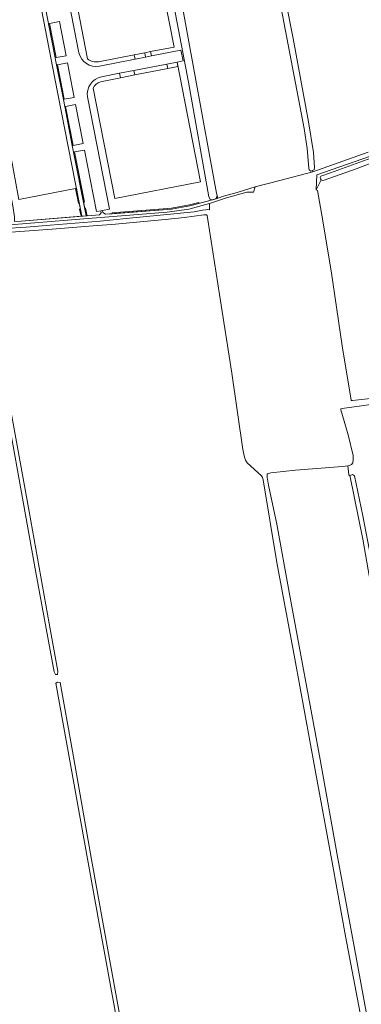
# Model space of a CAD drawing. Header units: metres. Extents: x 209813 to 223847, y 571801 to 587119.
# Tile 49 of 256: x 214568 to 214723, y 573074 to 573523. Entities that reach past the tile are written whole.
import ezdxf

# ---------------------------------------------------------------- set-up
doc = ezdxf.new("R2010")
doc.units = ezdxf.units.M
for name, color, linetype, lineweight in [('B-RO-GR-GRAS-GV', 8, 'Continuous', 0), ('B-RO-GR-GROENVOORZIENING-GV', 8, 'Continuous', 0), ('B-RO-GR-HAAG-GV', 8, 'Continuous', 0), ('B-RO-OG-TERREIN_CULTUURSCHEIDING-GV', 8, 'Continuous', 0), ('B-RO-OG-WEG-GV', 8, 'Continuous', 0), ('B-RO-VH-VERHARDING_HALFVERHARDING-GV', 8, 'Continuous', 0), ('B-RO-VH-VERHARDING_TEGEL-GV', 8, 'Continuous', 0)]:
    doc.layers.add(name, color=color, linetype=linetype, lineweight=lineweight)

msp = doc.modelspace()

# ---------------------------------------------------------------- linework, layer by layer
at = {"layer": 'B-RO-GR-GRAS-GV', "flags": 128}
for points in [[(214701.256, 573454.132), (214700.529, 573453.948), (214699.66, 573454.542), (214699.521, 573455.256), (214698.788, 573464.268), (214697.432, 573473.381), (214684.227, 573542.531), (214671.99, 573610.059), (214660.97, 573667.564), (214657.04, 573666.7), (214655.709, 573666.97), (214655.761, 573666.5), (214655.024, 573665.227), (214645.101, 573662.974), (214631.101, 573659.375), (214620.466, 573657.035), (214619.819, 573656.68), (214619.417, 573656.077), (214619.339, 573654.617), (214623.095, 573633.403), (214630.041, 573594.39), (214632.311, 573581.859)], [(214633.431, 573575.679), (214643.926, 573517.759), (214654.505, 573460.474), (214657.509, 573443.892), (214658.03, 573441.514), (214660.67, 573442.43), (214666.9, 573444.09), (214675.12, 573446.71), (214686.395, 573449.694)], [(214681.122, 573572.384), (214688.907, 573532.073), (214692.413, 573514.313), (214699.354, 573476.416), (214701.691, 573462.41), (214702.053, 573455.524), (214701.985, 573454.561), (214701.256, 573454.132), (214701.384, 573453.651), (214726.621, 573462.498)], [(214745.852, 573464.301), (214721.112, 573454.928), (214706.462, 573449.792), (214705.782, 573449.688), (214705.21, 573449.985), (214702.956, 573445.374), (214703.52, 573445.092), (214705.249, 573434.791), (214709.705, 573408.483), (214714.761, 573374.34), (214718.849, 573349.468), (214718.976, 573349.341), (214719.41, 573349.341), (214731.775, 573350.723)], [(214686.395, 573449.694), (214701.384, 573453.651)], [(214817.271, 573352.112), (214817.007, 573353.167), (214815.891, 573360.253), (214814.477, 573360.037), (214816.32, 573350.247), (214813.619, 573349.796), (214811.961, 573359.652), (214811.039, 573359.511), (214810.832, 573359.122), (214790.073, 573356.134), (214778.907, 573354.51), (214739.932, 573349.213), (214714.697, 573345.666), (214714.167, 573345.521), (214714.155, 573345.15), (214717.505, 573333.678), (214719.718, 573324.393), (214719.755, 573322.333), (214719.552, 573320.996), (214718.982, 573320.166), (214717.946, 573319.761), (214717.276, 573319.653)], [(214718.354, 573315.121), (214717.828, 573315.498), (214717.276, 573319.653), (214714.825, 573319.363), (214693.53, 573317.659), (214682.305, 573316.488), (214680.76, 573316.011), (214680.546, 573315.857), (214680.51, 573315.675), (214680.564, 573314.443), (214681.179, 573310.848), (214684.958, 573292.992), (214690.59, 573261.976), (214704.748, 573185.814), (214712.523, 573142.385), (214720.228, 573100.544), (214727.64, 573059.985)], [(214737.238, 573216.005), (214729.506, 573255.738), (214724.076, 573286.151), (214718.299, 573314.611)], [(214718.379, 573315.182), (214719.474, 573315.589), (214720.322, 573315.07)], [(214720.34, 573315.006), (214724.088, 573296.793), (214730.798, 573262.104), (214737.772, 573226.584), (214743.235, 573198.226), (214745.097, 573188.307), (214745.601, 573188.141), (214746.558, 573183.28)]]:
    msp.add_lwpolyline(points, dxfattribs=at)
at = {"layer": 'B-RO-GR-GRAS-GV'}
for points in [[(214718.299, 573314.611, -0.1264155), (214718.354, 573315.121)], [(214720.322, 573315.07, -0.0289612), (214720.34, 573315.006)]]:
    msp.add_lwpolyline(points, format="xyb", dxfattribs=at)
at = {"layer": 'B-RO-GR-GROENVOORZIENING-GV', "flags": 128}
for points in [[(214593.264, 573446.058), (214567.414, 573441.018), (214559.765, 573482.299), (214556.1, 573501.954), (214550.677, 573531.324), (214546.126, 573556.113), (214546.054, 573556.301), (214571.142, 573561.212), (214570.226, 573565.875), (214569.203, 573565.772), (214552.983, 573562.576), (214542.339, 573560.99), (214542.221, 573559.147), (214564.86, 573437.1), (214565.216, 573435.122), (214565.425, 573433.011), (214565.396, 573430.874), (214568.517, 573431.154), (214595.754, 573433.338)], [(214595.518, 573436.624), (214594.98, 573439.373)], [(214723.54, 573067.043), (214716.299, 573105.285), (214710.272, 573138.116), (214702.335, 573181.902), (214693.18, 573231.683), (214684.982, 573275.597), (214678.731, 573313.267), (214678.411, 573314.291), (214677.973, 573315.022), (214671.382, 573320.987), (214670.709, 573322.266), (214670.192, 573323.561), (214669.484, 573327.029), (214664.42, 573361.833), (214658.802, 573397.738), (214653.596, 573431.645), (214653.19, 573433.721), (214652.987, 573434.045), (214651.69, 573433.969), (214642.957, 573432.782), (214634.06, 573431.93), (214609.758, 573429.652), (214603.136, 573429.063), (214582.609, 573427.51), (214561.669, 573425.947)]]:
    msp.add_lwpolyline(points, dxfattribs=at)
for points in [[(214584.014, 573505.567), (214584.407, 573505.642), (214581.374, 573521.132), (214580.981, 573521.055)], [(214585.055, 573502.398), (214584.662, 573502.321), (214587.709, 573486.587), (214588.102, 573486.661)], [(214592.392, 573462.554), (214596.89, 573439.743), (214597.283, 573439.819), (214592.786, 573462.621)], [(214594.98, 573439.373), (214593.657, 573446.135), (214593.264, 573446.058), (214594.587, 573439.297)], [(214649.377, 573439.609), (214645.21, 573438.524), (214636.91, 573437.026), (214609.973, 573434.876), (214610.005, 573434.477), (214636.962, 573436.629), (214645.296, 573438.133), (214649.478, 573439.222)], [(214595.754, 573433.338), (214596.155, 573433.37), (214595.518, 573436.624), (214595.125, 573436.548)], [(214597.432, 573436.995), (214598.116, 573433.528), (214598.517, 573433.56), (214597.825, 573437.071)], [(214581.303, 573247.708), (214585.189, 573225.997), (214585.016, 573224.586), (214584.09, 573224.586), (214583.558, 573225.738), (214575.231, 573271.024), (214556.948, 573371.932), (214550.625, 573408.117), (214551.237, 573409.863), (214552.256, 573408.376), (214554.833, 573394.942), (214561.776, 573355.598), (214572.134, 573298.774)], [(214619.022, 573038.129), (214626.927, 572994.288), (214638.344, 572934.504), (214638.05, 572933), (214637.045, 572933.106), (214636.41, 572934.709), (214633.42, 572949.852), (214633.192, 572950.823), (214620.178, 573022.873), (214604.059, 573111.072), (214584.285, 573220.505), (214585.049, 573220.981), (214586.288, 573220.806), (214591.947, 573189.631), (214600.576, 573140.191), (214608.959, 573094.11)]]:
    msp.add_lwpolyline(points, close=True, dxfattribs=at)
at = {"layer": 'B-RO-GR-HAAG-GV', "flags": 128}
for points in [[(214584.407, 573505.642), (214581.374, 573521.132), (214580.981, 573521.055), (214584.014, 573505.567)], [(214588.758, 573483.384), (214588.365, 573483.308), (214591.799, 573465.552), (214592.192, 573465.629)], [(214597.283, 573439.819), (214592.786, 573462.621), (214592.392, 573462.554), (214596.89, 573439.743)], [(214594.587, 573439.297), (214594.98, 573439.373), (214593.657, 573446.135), (214593.264, 573446.058)], [(214610.005, 573434.477), (214636.962, 573436.629), (214645.296, 573438.133), (214649.478, 573439.222), (214649.377, 573439.609), (214645.21, 573438.524), (214636.91, 573437.026), (214609.973, 573434.876)], [(214597.825, 573437.071), (214597.432, 573436.995), (214598.116, 573433.528), (214598.517, 573433.56)]]:
    msp.add_lwpolyline(points, close=True, dxfattribs=at)
at = {"layer": 'B-RO-OG-TERREIN_CULTUURSCHEIDING-GV', "flags": 128}
for points in [[(214598.742, 573487.705), (214608.738, 573436.549), (214605.5, 573435.941), (214605.672, 573435.088), (214606.846, 573434.225), (214610.005, 573434.477), (214609.973, 573434.876), (214636.91, 573437.026), (214645.21, 573438.524), (214649.377, 573439.609), (214649.478, 573439.222), (214657.27, 573441.25), (214658.03, 573441.514), (214657.748, 573442.75), (214657.385, 573441.443), (214656.162, 573441.035), (214654.772, 573440.826), (214654.053, 573442.163), (214644.663, 573494.382), (214636.209, 573539.069), (214629.599, 573574.901)], [(214604.109, 573501.785), (214620.36, 573504.954), (214619.947, 573506.882), (214603.769, 573503.735), (214603.104, 573503.646), (214602.433, 573503.632), (214601.764, 573503.693), (214601.107, 573503.828), (214600.469, 573504.036), (214599.858, 573504.314), (214599.282, 573504.658), (214598.748, 573505.065), (214593.359, 573532.68), (214587.583, 573562.135), (214601.404, 573564.827), (214600.019, 573571.772), (214590.42, 573569.943)], [(214626.572, 573569.769), (214638.163, 573510.452), (214627.448, 573508.352)], [(214584.412, 573560.988), (214594.819, 573507.835)], [(214627.826, 573506.409), (214641.257, 573509.028), (214642.225, 573504.132), (214639.493, 573503.596), (214650.146, 573449.048), (214611.199, 573441.416), (214601.345, 573491.776)], [(214604.592, 573494.645), (214613.749, 573496.434), (214613.351, 573498.471), (214605.085, 573496.85)], [(214761.742, 573472.472), (214768.711, 573475.22), (214769.252, 573474.898), (214769.515, 573474.577), (214769.604, 573473.928), (214770.66, 573474.513), (214769.606, 573476.984), (214769.25, 573477.123), (214768.715, 573476.875), (214765.598, 573475.108), (214759.755, 573472.521), (214727.215, 573460.586), (214703.231, 573452.179), (214702.956, 573445.374), (214705.21, 573449.985), (214704.86, 573450.461), (214704.756, 573451.032), (214705.039, 573451.598), (214709.454, 573453.11), (214732.825, 573461.669), (214756.69, 573470.466), (214760.027, 573471.791)]]:
    msp.add_lwpolyline(points, dxfattribs=at)
for points in [[(214588.964, 573506.512), (214585.895, 573522.017), (214581.374, 573521.132), (214584.407, 573505.642)], [(214624.759, 573507.825), (214625.158, 573505.889), (214627.826, 573506.409), (214627.448, 573508.352)], [(214592.679, 573487.52), (214589.608, 573503.286), (214585.055, 573502.398), (214588.102, 573486.661)], [(214634.797, 573502.676), (214619.866, 573499.748), (214620.266, 573497.708), (214635.265, 573500.633)], [(214596.797, 573466.528), (214593.305, 573484.26), (214588.758, 573483.384), (214592.192, 573465.629)], [(214602.808, 573435.435), (214597.396, 573463.406), (214592.786, 573462.621), (214597.283, 573439.819), (214596.89, 573439.743), (214597.432, 573436.995), (214597.825, 573437.071), (214598.517, 573433.56), (214604.233, 573434.017), (214604.976, 573434.926), (214604.793, 573435.808)]]:
    msp.add_lwpolyline(points, close=True, dxfattribs=at)
at = {"layer": 'B-RO-OG-TERREIN_CULTUURSCHEIDING-GV'}
for points in [[(214594.819, 573507.835, 0.4126602), (214604.109, 573501.785)], [(214605.085, 573496.85, 0.4129295), (214598.742, 573487.705)], [(214601.345, 573491.776, -0.1870433), (214604.592, 573494.645)]]:
    msp.add_lwpolyline(points, format="xyb", dxfattribs=at)
at = {"layer": 'B-RO-OG-WEG-GV', "flags": 128}
msp.add_lwpolyline([(214560.962, 573427.695), (214570.753, 573428.309), (214581.712, 573429.229), (214604.42, 573431.175), (214616.298, 573432.249), (214647.362, 573435.289), (214651.143, 573436.12), (214652.675, 573436.334), (214653.55, 573436.378), (214654.337, 573436.247), (214654.277, 573439.084), (214644.843, 573436.574), (214635.032, 573435.162), (214595.213, 573431.952), (214557.711, 573429.016)], dxfattribs=at)
at = {"layer": 'B-RO-VH-VERHARDING_HALFVERHARDING-GV', "flags": 128}
msp.add_lwpolyline([(214557.711, 573429.016), (214595.213, 573431.952), (214635.032, 573435.162), (214644.843, 573436.574), (214654.277, 573439.084), (214662.104, 573441.685), (214671.327, 573444.266), (214674.333, 573444.352), (214675.12, 573446.71), (214666.9, 573444.09), (214660.67, 573442.43), (214657.27, 573441.25), (214645.296, 573438.133), (214636.962, 573436.629), (214606.846, 573434.225), (214605.672, 573435.088), (214605.5, 573435.941), (214604.793, 573435.808), (214604.976, 573434.926), (214604.233, 573434.017), (214568.517, 573431.154), (214565.396, 573430.874)], dxfattribs=at)
at = {"layer": 'B-RO-VH-VERHARDING_TEGEL-GV', "flags": 128}
for points in [[(214584.662, 573502.321), (214580.348, 573524.221), (214579.136, 573530.615), (214573.763, 573558.12), (214572.242, 573565.73), (214571.302, 573565.86), (214570.226, 573565.875), (214577.753, 573527.575), (214583.874, 573496.126), (214596.155, 573433.37), (214598.116, 573433.528), (214591.799, 573465.552), (214588.365, 573483.308), (214587.709, 573486.587)], [(214624.759, 573507.825), (214619.947, 573506.882), (214620.36, 573504.954), (214625.158, 573505.889)], [(214635.265, 573500.633), (214639.897, 573501.537), (214639.493, 573503.596), (214634.797, 573502.676)], [(214619.866, 573499.748), (214613.351, 573498.471), (214613.749, 573496.434), (214620.266, 573497.708)]]:
    msp.add_lwpolyline(points, close=True, dxfattribs=at)

doc.saveas('drawing.dxf')
